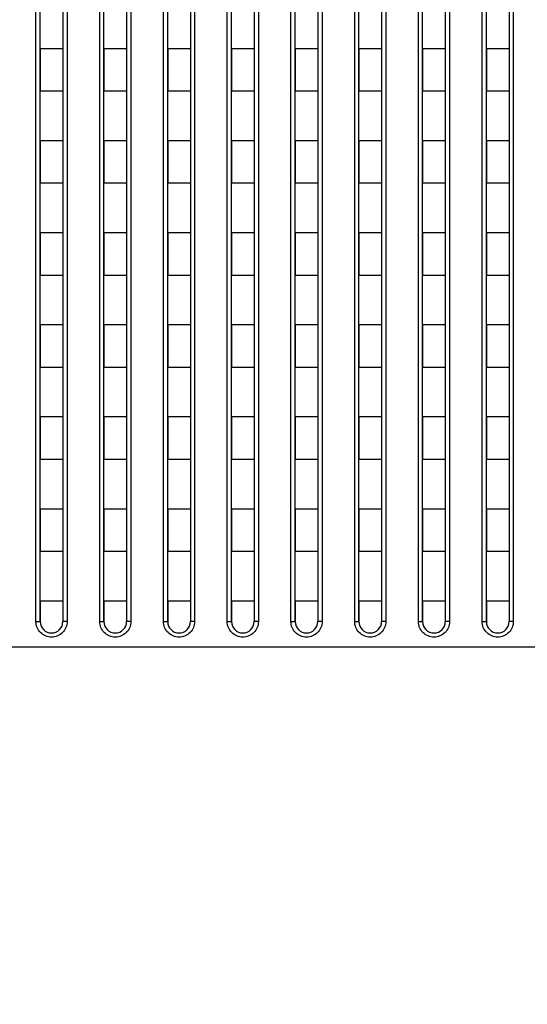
# Model space of a CAD drawing. Header units: millimetres. Extents: x -6054 to 364, y -1866 to 3094.
# Tile 124 of 256: x -4190 to -4154, y 802 to 871. Entities that reach past the tile are written whole.
import ezdxf

# ---------------------------------------------------------------- set-up
doc = ezdxf.new("R2010")
doc.units = ezdxf.units.MM
doc.header["$LTSCALE"] = 65.395
doc.header["$PDSIZE"] = 0.05
doc.layers.get('0').update_dxf_attribs({"linetype": 'CONTINUOUS'})
doc.layers.get('Defpoints').update_dxf_attribs({"linetype": 'CONTINUOUS'})
doc.layers.add('DIM', color=3, linetype='CONTINUOUS')
doc.styles.get("Standard").update_dxf_attribs({"font": 'arial.ttf'})
doc.dimstyles.new('ISO-25', dxfattribs={"dimtxt": 2.5, "dimasz": 2.5, "dimexe": 1.25, "dimexo": 0.625, "dimtad": 1, "dimtxsty": 'STANDARD', "dimcen": 2.5, "dimadec": 0, "dimazin": 0, "dimtfac": 1, "dimtmove": 0, "dimatfit": 3, "dimfxl": 1, "dimarcsym": 0})

# ---------------------------------------------------------------- blocks, each defined once
blk = doc.blocks.new('*D1')
at = {"layer": 'Defpoints', "color": 0}
for p in [(-4193.173, 1042.072), (-3593.173, 683.031), (-3593.173, 628.168)]:
    blk.add_point(p, dxfattribs=at)
at = {"layer": 'DIM', "color": 3, "lineweight": -2}
for p, q in [((-4193.173, 1041.447), (-4193.173, 681.781)), ((-3593.173, 628.793), (-3593.173, 684.281)), ((-4178.173, 683.031), (-3608.173, 683.031))]:
    blk.add_line(p, q, dxfattribs=at)
at = {"layer": 'DIM', "color": 3}
for points in [[(-4178.173, 685.531), (-4178.173, 680.531), (-4193.173, 683.031)], [(-3608.173, 680.531), (-3608.173, 685.531), (-3593.173, 683.031)]]:
    blk.add_solid(points, dxfattribs=at)
at = {"layer": 'DIM', "color": 2, "insert": (-3893.173, 700.841), "char_height": 20, "attachment_point": 5}
blk.add_mtext('600  [23,622]', dxfattribs=at)

msp = doc.modelspace()

# ---------------------------------------------------------------- linework, layer by layer
at = {"linetype": 'Continuous'}
for p, q in [((-4189.023, 828.726), (-4189.023, 900.382)), ((-4186.823, 900.382), (-4186.823, 828.726)), ((-4184.523, 828.726), (-4184.523, 900.382)), ((-4182.323, 900.382), (-4182.323, 828.726)), ((-4180.023, 828.726), (-4180.023, 900.382)), ((-4177.823, 900.382), (-4177.823, 828.726)), ((-4175.523, 828.726), (-4175.523, 900.382)), ((-4173.323, 900.382), (-4173.323, 828.726)), ((-4171.023, 828.726), (-4171.023, 900.382)), ((-4168.823, 900.382), (-4168.823, 828.726)), ((-4166.523, 828.726), (-4166.523, 900.382)), ((-4164.323, 900.382), (-4164.323, 828.726)), ((-4162.023, 828.726), (-4162.023, 900.382)), ((-4159.823, 900.382), (-4159.823, 828.726)), ((-4157.523, 828.726), (-4157.523, 900.382)), ((-4155.323, 900.382), (-4155.323, 828.726)), ((-4188.723, 828.718), (-4188.723, 900.184)), ((-4187.123, 900.184), (-4187.123, 828.718)), ((-4184.223, 828.718), (-4184.223, 900.184)), ((-4182.623, 900.184), (-4182.623, 828.718)), ((-4179.723, 828.718), (-4179.723, 900.184)), ((-4178.123, 900.184), (-4178.123, 828.718)), ((-4175.223, 828.718), (-4175.223, 900.184)), ((-4173.623, 900.184), (-4173.623, 828.718)), ((-4170.723, 828.718), (-4170.723, 900.184)), ((-4169.123, 900.184), (-4169.123, 828.718)), ((-4166.223, 828.718), (-4166.223, 900.184)), ((-4164.623, 900.184), (-4164.623, 828.718)), ((-4161.723, 828.718), (-4161.723, 900.184)), ((-4160.123, 900.184), (-4160.123, 828.718)), ((-4157.223, 828.718), (-4157.223, 900.184)), ((-4155.623, 900.184), (-4155.623, 828.718)), ((-4188.723, 869.168), (-4188.723, 866.168)), ((-4188.723, 869.168), (-4188.723, 866.168)), ((-4187.123, 869.168), (-4188.723, 869.168)), ((-4187.123, 869.168), (-4188.723, 869.168)), ((-4187.123, 869.168), (-4187.123, 866.168)), ((-4187.123, 869.168), (-4187.123, 866.168)), ((-4184.223, 869.168), (-4184.223, 866.168)), ((-4184.223, 869.168), (-4184.223, 866.168)), ((-4182.623, 869.168), (-4184.223, 869.168)), ((-4182.623, 869.168), (-4184.223, 869.168)), ((-4182.623, 869.168), (-4182.623, 866.168)), ((-4182.623, 869.168), (-4182.623, 866.168)), ((-4179.723, 869.168), (-4179.723, 866.168)), ((-4179.723, 869.168), (-4179.723, 866.168)), ((-4178.123, 869.168), (-4179.723, 869.168)), ((-4178.123, 869.168), (-4179.723, 869.168)), ((-4178.123, 869.168), (-4178.123, 866.168)), ((-4178.123, 869.168), (-4178.123, 866.168)), ((-4175.223, 869.168), (-4175.223, 866.168)), ((-4175.223, 869.168), (-4175.223, 866.168)), ((-4173.623, 869.168), (-4175.223, 869.168)), ((-4173.623, 869.168), (-4175.223, 869.168)), ((-4173.623, 869.168), (-4173.623, 866.168)), ((-4173.623, 869.168), (-4173.623, 866.168)), ((-4170.723, 869.168), (-4170.723, 866.168)), ((-4170.723, 869.168), (-4170.723, 866.168)), ((-4169.123, 869.168), (-4170.723, 869.168)), ((-4169.123, 869.168), (-4170.723, 869.168)), ((-4169.123, 869.168), (-4169.123, 866.168)), ((-4169.123, 869.168), (-4169.123, 866.168)), ((-4166.223, 869.168), (-4166.223, 866.168)), ((-4166.223, 869.168), (-4166.223, 866.168)), ((-4164.623, 869.168), (-4166.223, 869.168)), ((-4164.623, 869.168), (-4166.223, 869.168)), ((-4164.623, 869.168), (-4164.623, 866.168)), ((-4164.623, 869.168), (-4164.623, 866.168)), ((-4161.723, 869.168), (-4161.723, 866.168)), ((-4161.723, 869.168), (-4161.723, 866.168)), ((-4160.123, 869.168), (-4161.723, 869.168)), ((-4160.123, 869.168), (-4161.723, 869.168)), ((-4160.123, 869.168), (-4160.123, 866.168)), ((-4160.123, 869.168), (-4160.123, 866.168)), ((-4157.223, 869.168), (-4157.223, 866.168)), ((-4157.223, 869.168), (-4157.223, 866.168)), ((-4155.623, 869.168), (-4157.223, 869.168)), ((-4155.623, 869.168), (-4157.223, 869.168)), ((-4155.623, 869.168), (-4155.623, 866.168)), ((-4155.623, 869.168), (-4155.623, 866.168)), ((-4187.123, 866.168), (-4188.723, 866.168)), ((-4187.123, 866.168), (-4188.723, 866.168)), ((-4182.623, 866.168), (-4184.223, 866.168)), ((-4182.623, 866.168), (-4184.223, 866.168)), ((-4178.123, 866.168), (-4179.723, 866.168)), ((-4178.123, 866.168), (-4179.723, 866.168)), ((-4173.623, 866.168), (-4175.223, 866.168)), ((-4173.623, 866.168), (-4175.223, 866.168)), ((-4169.123, 866.168), (-4170.723, 866.168)), ((-4169.123, 866.168), (-4170.723, 866.168)), ((-4164.623, 866.168), (-4166.223, 866.168)), ((-4164.623, 866.168), (-4166.223, 866.168)), ((-4160.123, 866.168), (-4161.723, 866.168)), ((-4160.123, 866.168), (-4161.723, 866.168)), ((-4155.623, 866.168), (-4157.223, 866.168)), ((-4155.623, 866.168), (-4157.223, 866.168)), ((-4188.723, 862.668), (-4188.723, 859.668)), ((-4188.723, 862.668), (-4188.723, 859.668)), ((-4187.123, 862.668), (-4188.723, 862.668)), ((-4187.123, 862.668), (-4188.723, 862.668)), ((-4187.123, 862.668), (-4187.123, 859.668)), ((-4187.123, 862.668), (-4187.123, 859.668)), ((-4184.223, 862.668), (-4184.223, 859.668)), ((-4184.223, 862.668), (-4184.223, 859.668)), ((-4182.623, 862.668), (-4184.223, 862.668)), ((-4182.623, 862.668), (-4184.223, 862.668)), ((-4182.623, 862.668), (-4182.623, 859.668)), ((-4182.623, 862.668), (-4182.623, 859.668)), ((-4179.723, 862.668), (-4179.723, 859.668)), ((-4179.723, 862.668), (-4179.723, 859.668)), ((-4178.123, 862.668), (-4179.723, 862.668)), ((-4178.123, 862.668), (-4179.723, 862.668)), ((-4178.123, 862.668), (-4178.123, 859.668)), ((-4178.123, 862.668), (-4178.123, 859.668)), ((-4175.223, 862.668), (-4175.223, 859.668)), ((-4175.223, 862.668), (-4175.223, 859.668)), ((-4173.623, 862.668), (-4175.223, 862.668)), ((-4173.623, 862.668), (-4175.223, 862.668)), ((-4173.623, 862.668), (-4173.623, 859.668)), ((-4173.623, 862.668), (-4173.623, 859.668)), ((-4170.723, 862.668), (-4170.723, 859.668)), ((-4170.723, 862.668), (-4170.723, 859.668)), ((-4169.123, 862.668), (-4170.723, 862.668)), ((-4169.123, 862.668), (-4170.723, 862.668)), ((-4169.123, 862.668), (-4169.123, 859.668)), ((-4169.123, 862.668), (-4169.123, 859.668)), ((-4166.223, 862.668), (-4166.223, 859.668)), ((-4166.223, 862.668), (-4166.223, 859.668)), ((-4164.623, 862.668), (-4166.223, 862.668)), ((-4164.623, 862.668), (-4166.223, 862.668)), ((-4164.623, 862.668), (-4164.623, 859.668)), ((-4164.623, 862.668), (-4164.623, 859.668)), ((-4161.723, 862.668), (-4161.723, 859.668)), ((-4161.723, 862.668), (-4161.723, 859.668)), ((-4160.123, 862.668), (-4161.723, 862.668)), ((-4160.123, 862.668), (-4161.723, 862.668)), ((-4160.123, 862.668), (-4160.123, 859.668)), ((-4160.123, 862.668), (-4160.123, 859.668)), ((-4157.223, 862.668), (-4157.223, 859.668)), ((-4157.223, 862.668), (-4157.223, 859.668)), ((-4155.623, 862.668), (-4157.223, 862.668)), ((-4155.623, 862.668), (-4157.223, 862.668)), ((-4155.623, 862.668), (-4155.623, 859.668)), ((-4155.623, 862.668), (-4155.623, 859.668)), ((-4187.123, 859.668), (-4188.723, 859.668)), ((-4187.123, 859.668), (-4188.723, 859.668)), ((-4182.623, 859.668), (-4184.223, 859.668)), ((-4182.623, 859.668), (-4184.223, 859.668)), ((-4178.123, 859.668), (-4179.723, 859.668)), ((-4178.123, 859.668), (-4179.723, 859.668)), ((-4173.623, 859.668), (-4175.223, 859.668)), ((-4173.623, 859.668), (-4175.223, 859.668)), ((-4169.123, 859.668), (-4170.723, 859.668)), ((-4169.123, 859.668), (-4170.723, 859.668)), ((-4164.623, 859.668), (-4166.223, 859.668)), ((-4164.623, 859.668), (-4166.223, 859.668)), ((-4160.123, 859.668), (-4161.723, 859.668)), ((-4160.123, 859.668), (-4161.723, 859.668)), ((-4155.623, 859.668), (-4157.223, 859.668)), ((-4155.623, 859.668), (-4157.223, 859.668)), ((-4188.723, 856.168), (-4188.723, 853.168)), ((-4188.723, 856.168), (-4188.723, 853.168)), ((-4187.123, 856.168), (-4188.723, 856.168)), ((-4187.123, 856.168), (-4188.723, 856.168)), ((-4187.123, 856.168), (-4187.123, 853.168)), ((-4187.123, 856.168), (-4187.123, 853.168)), ((-4184.223, 856.168), (-4184.223, 853.168)), ((-4184.223, 856.168), (-4184.223, 853.168)), ((-4182.623, 856.168), (-4184.223, 856.168)), ((-4182.623, 856.168), (-4184.223, 856.168)), ((-4182.623, 856.168), (-4182.623, 853.168)), ((-4182.623, 856.168), (-4182.623, 853.168)), ((-4179.723, 856.168), (-4179.723, 853.168)), ((-4179.723, 856.168), (-4179.723, 853.168)), ((-4178.123, 856.168), (-4179.723, 856.168)), ((-4178.123, 856.168), (-4179.723, 856.168)), ((-4178.123, 856.168), (-4178.123, 853.168)), ((-4178.123, 856.168), (-4178.123, 853.168)), ((-4175.223, 856.168), (-4175.223, 853.168)), ((-4175.223, 856.168), (-4175.223, 853.168)), ((-4173.623, 856.168), (-4175.223, 856.168)), ((-4173.623, 856.168), (-4175.223, 856.168)), ((-4173.623, 856.168), (-4173.623, 853.168)), ((-4173.623, 856.168), (-4173.623, 853.168)), ((-4170.723, 856.168), (-4170.723, 853.168)), ((-4170.723, 856.168), (-4170.723, 853.168)), ((-4169.123, 856.168), (-4170.723, 856.168)), ((-4169.123, 856.168), (-4170.723, 856.168)), ((-4169.123, 856.168), (-4169.123, 853.168)), ((-4169.123, 856.168), (-4169.123, 853.168)), ((-4166.223, 856.168), (-4166.223, 853.168)), ((-4166.223, 856.168), (-4166.223, 853.168)), ((-4164.623, 856.168), (-4166.223, 856.168)), ((-4164.623, 856.168), (-4166.223, 856.168)), ((-4164.623, 856.168), (-4164.623, 853.168)), ((-4164.623, 856.168), (-4164.623, 853.168)), ((-4161.723, 856.168), (-4161.723, 853.168)), ((-4161.723, 856.168), (-4161.723, 853.168)), ((-4160.123, 856.168), (-4161.723, 856.168)), ((-4160.123, 856.168), (-4161.723, 856.168)), ((-4160.123, 856.168), (-4160.123, 853.168)), ((-4160.123, 856.168), (-4160.123, 853.168)), ((-4157.223, 856.168), (-4157.223, 853.168)), ((-4157.223, 856.168), (-4157.223, 853.168)), ((-4155.623, 856.168), (-4157.223, 856.168)), ((-4155.623, 856.168), (-4157.223, 856.168)), ((-4155.623, 856.168), (-4155.623, 853.168)), ((-4155.623, 856.168), (-4155.623, 853.168)), ((-4187.123, 853.168), (-4188.723, 853.168)), ((-4187.123, 853.168), (-4188.723, 853.168)), ((-4182.623, 853.168), (-4184.223, 853.168)), ((-4182.623, 853.168), (-4184.223, 853.168)), ((-4178.123, 853.168), (-4179.723, 853.168)), ((-4178.123, 853.168), (-4179.723, 853.168)), ((-4173.623, 853.168), (-4175.223, 853.168)), ((-4173.623, 853.168), (-4175.223, 853.168)), ((-4169.123, 853.168), (-4170.723, 853.168)), ((-4169.123, 853.168), (-4170.723, 853.168)), ((-4164.623, 853.168), (-4166.223, 853.168)), ((-4164.623, 853.168), (-4166.223, 853.168)), ((-4160.123, 853.168), (-4161.723, 853.168)), ((-4160.123, 853.168), (-4161.723, 853.168)), ((-4155.623, 853.168), (-4157.223, 853.168)), ((-4155.623, 853.168), (-4157.223, 853.168)), ((-4188.723, 849.668), (-4188.723, 846.668)), ((-4188.723, 849.668), (-4188.723, 846.668)), ((-4187.123, 849.668), (-4188.723, 849.668)), ((-4187.123, 849.668), (-4188.723, 849.668)), ((-4187.123, 849.668), (-4187.123, 846.668)), ((-4187.123, 849.668), (-4187.123, 846.668)), ((-4184.223, 849.668), (-4184.223, 846.668)), ((-4184.223, 849.668), (-4184.223, 846.668)), ((-4182.623, 849.668), (-4184.223, 849.668)), ((-4182.623, 849.668), (-4184.223, 849.668)), ((-4182.623, 849.668), (-4182.623, 846.668)), ((-4182.623, 849.668), (-4182.623, 846.668)), ((-4179.723, 849.668), (-4179.723, 846.668)), ((-4179.723, 849.668), (-4179.723, 846.668)), ((-4178.123, 849.668), (-4179.723, 849.668)), ((-4178.123, 849.668), (-4179.723, 849.668)), ((-4178.123, 849.668), (-4178.123, 846.668)), ((-4178.123, 849.668), (-4178.123, 846.668)), ((-4175.223, 849.668), (-4175.223, 846.668)), ((-4175.223, 849.668), (-4175.223, 846.668)), ((-4173.623, 849.668), (-4175.223, 849.668)), ((-4173.623, 849.668), (-4175.223, 849.668)), ((-4173.623, 849.668), (-4173.623, 846.668)), ((-4173.623, 849.668), (-4173.623, 846.668)), ((-4170.723, 849.668), (-4170.723, 846.668)), ((-4170.723, 849.668), (-4170.723, 846.668)), ((-4169.123, 849.668), (-4170.723, 849.668)), ((-4169.123, 849.668), (-4170.723, 849.668)), ((-4169.123, 849.668), (-4169.123, 846.668)), ((-4169.123, 849.668), (-4169.123, 846.668)), ((-4166.223, 849.668), (-4166.223, 846.668)), ((-4166.223, 849.668), (-4166.223, 846.668)), ((-4164.623, 849.668), (-4166.223, 849.668)), ((-4164.623, 849.668), (-4166.223, 849.668)), ((-4164.623, 849.668), (-4164.623, 846.668)), ((-4164.623, 849.668), (-4164.623, 846.668)), ((-4161.723, 849.668), (-4161.723, 846.668)), ((-4161.723, 849.668), (-4161.723, 846.668)), ((-4160.123, 849.668), (-4161.723, 849.668)), ((-4160.123, 849.668), (-4161.723, 849.668)), ((-4160.123, 849.668), (-4160.123, 846.668)), ((-4160.123, 849.668), (-4160.123, 846.668)), ((-4157.223, 849.668), (-4157.223, 846.668)), ((-4157.223, 849.668), (-4157.223, 846.668)), ((-4155.623, 849.668), (-4157.223, 849.668)), ((-4155.623, 849.668), (-4157.223, 849.668)), ((-4155.623, 849.668), (-4155.623, 846.668)), ((-4155.623, 849.668), (-4155.623, 846.668)), ((-4187.123, 846.668), (-4188.723, 846.668)), ((-4187.123, 846.668), (-4188.723, 846.668)), ((-4182.623, 846.668), (-4184.223, 846.668)), ((-4182.623, 846.668), (-4184.223, 846.668)), ((-4178.123, 846.668), (-4179.723, 846.668)), ((-4178.123, 846.668), (-4179.723, 846.668)), ((-4173.623, 846.668), (-4175.223, 846.668)), ((-4173.623, 846.668), (-4175.223, 846.668)), ((-4169.123, 846.668), (-4170.723, 846.668)), ((-4169.123, 846.668), (-4170.723, 846.668)), ((-4164.623, 846.668), (-4166.223, 846.668)), ((-4164.623, 846.668), (-4166.223, 846.668)), ((-4160.123, 846.668), (-4161.723, 846.668)), ((-4160.123, 846.668), (-4161.723, 846.668)), ((-4155.623, 846.668), (-4157.223, 846.668)), ((-4155.623, 846.668), (-4157.223, 846.668)), ((-4188.723, 843.168), (-4188.723, 840.168)), ((-4188.723, 843.168), (-4188.723, 840.168)), ((-4187.123, 843.168), (-4188.723, 843.168)), ((-4187.123, 843.168), (-4188.723, 843.168)), ((-4187.123, 843.168), (-4187.123, 840.168)), ((-4187.123, 843.168), (-4187.123, 840.168)), ((-4184.223, 843.168), (-4184.223, 840.168)), ((-4184.223, 843.168), (-4184.223, 840.168)), ((-4182.623, 843.168), (-4184.223, 843.168)), ((-4182.623, 843.168), (-4184.223, 843.168)), ((-4182.623, 843.168), (-4182.623, 840.168)), ((-4182.623, 843.168), (-4182.623, 840.168)), ((-4179.723, 843.168), (-4179.723, 840.168)), ((-4179.723, 843.168), (-4179.723, 840.168)), ((-4178.123, 843.168), (-4179.723, 843.168)), ((-4178.123, 843.168), (-4179.723, 843.168)), ((-4178.123, 843.168), (-4178.123, 840.168)), ((-4178.123, 843.168), (-4178.123, 840.168)), ((-4175.223, 843.168), (-4175.223, 840.168)), ((-4175.223, 843.168), (-4175.223, 840.168)), ((-4173.623, 843.168), (-4175.223, 843.168)), ((-4173.623, 843.168), (-4175.223, 843.168)), ((-4173.623, 843.168), (-4173.623, 840.168)), ((-4173.623, 843.168), (-4173.623, 840.168)), ((-4170.723, 843.168), (-4170.723, 840.168)), ((-4170.723, 843.168), (-4170.723, 840.168)), ((-4169.123, 843.168), (-4170.723, 843.168)), ((-4169.123, 843.168), (-4170.723, 843.168)), ((-4169.123, 843.168), (-4169.123, 840.168)), ((-4169.123, 843.168), (-4169.123, 840.168)), ((-4166.223, 843.168), (-4166.223, 840.168)), ((-4166.223, 843.168), (-4166.223, 840.168)), ((-4164.623, 843.168), (-4166.223, 843.168)), ((-4164.623, 843.168), (-4166.223, 843.168)), ((-4164.623, 843.168), (-4164.623, 840.168)), ((-4164.623, 843.168), (-4164.623, 840.168)), ((-4161.723, 843.168), (-4161.723, 840.168)), ((-4161.723, 843.168), (-4161.723, 840.168)), ((-4160.123, 843.168), (-4161.723, 843.168)), ((-4160.123, 843.168), (-4161.723, 843.168)), ((-4160.123, 843.168), (-4160.123, 840.168)), ((-4160.123, 843.168), (-4160.123, 840.168)), ((-4157.223, 843.168), (-4157.223, 840.168)), ((-4157.223, 843.168), (-4157.223, 840.168)), ((-4155.623, 843.168), (-4157.223, 843.168)), ((-4155.623, 843.168), (-4157.223, 843.168)), ((-4155.623, 843.168), (-4155.623, 840.168)), ((-4155.623, 843.168), (-4155.623, 840.168)), ((-4187.123, 840.168), (-4188.723, 840.168)), ((-4187.123, 840.168), (-4188.723, 840.168)), ((-4182.623, 840.168), (-4184.223, 840.168)), ((-4182.623, 840.168), (-4184.223, 840.168)), ((-4178.123, 840.168), (-4179.723, 840.168)), ((-4178.123, 840.168), (-4179.723, 840.168)), ((-4173.623, 840.168), (-4175.223, 840.168)), ((-4173.623, 840.168), (-4175.223, 840.168)), ((-4169.123, 840.168), (-4170.723, 840.168)), ((-4169.123, 840.168), (-4170.723, 840.168)), ((-4164.623, 840.168), (-4166.223, 840.168)), ((-4164.623, 840.168), (-4166.223, 840.168)), ((-4160.123, 840.168), (-4161.723, 840.168)), ((-4160.123, 840.168), (-4161.723, 840.168)), ((-4155.623, 840.168), (-4157.223, 840.168)), ((-4155.623, 840.168), (-4157.223, 840.168)), ((-4188.723, 836.668), (-4188.723, 833.668)), ((-4188.723, 836.668), (-4188.723, 833.668)), ((-4187.123, 836.668), (-4188.723, 836.668)), ((-4187.123, 836.668), (-4188.723, 836.668)), ((-4187.123, 836.668), (-4187.123, 833.668)), ((-4187.123, 836.668), (-4187.123, 833.668)), ((-4184.223, 836.668), (-4184.223, 833.668)), ((-4184.223, 836.668), (-4184.223, 833.668)), ((-4182.623, 836.668), (-4184.223, 836.668)), ((-4182.623, 836.668), (-4184.223, 836.668)), ((-4182.623, 836.668), (-4182.623, 833.668)), ((-4182.623, 836.668), (-4182.623, 833.668)), ((-4179.723, 836.668), (-4179.723, 833.668)), ((-4179.723, 836.668), (-4179.723, 833.668)), ((-4178.123, 836.668), (-4179.723, 836.668)), ((-4178.123, 836.668), (-4179.723, 836.668)), ((-4178.123, 836.668), (-4178.123, 833.668)), ((-4178.123, 836.668), (-4178.123, 833.668)), ((-4175.223, 836.668), (-4175.223, 833.668)), ((-4175.223, 836.668), (-4175.223, 833.668)), ((-4173.623, 836.668), (-4175.223, 836.668)), ((-4173.623, 836.668), (-4175.223, 836.668)), ((-4173.623, 836.668), (-4173.623, 833.668)), ((-4173.623, 836.668), (-4173.623, 833.668)), ((-4170.723, 836.668), (-4170.723, 833.668)), ((-4170.723, 836.668), (-4170.723, 833.668)), ((-4169.123, 836.668), (-4170.723, 836.668)), ((-4169.123, 836.668), (-4170.723, 836.668)), ((-4169.123, 836.668), (-4169.123, 833.668)), ((-4169.123, 836.668), (-4169.123, 833.668)), ((-4166.223, 836.668), (-4166.223, 833.668)), ((-4166.223, 836.668), (-4166.223, 833.668)), ((-4164.623, 836.668), (-4166.223, 836.668)), ((-4164.623, 836.668), (-4166.223, 836.668)), ((-4164.623, 836.668), (-4164.623, 833.668)), ((-4164.623, 836.668), (-4164.623, 833.668)), ((-4161.723, 836.668), (-4161.723, 833.668)), ((-4161.723, 836.668), (-4161.723, 833.668)), ((-4160.123, 836.668), (-4161.723, 836.668)), ((-4160.123, 836.668), (-4161.723, 836.668)), ((-4160.123, 836.668), (-4160.123, 833.668)), ((-4160.123, 836.668), (-4160.123, 833.668)), ((-4157.223, 836.668), (-4157.223, 833.668)), ((-4157.223, 836.668), (-4157.223, 833.668)), ((-4155.623, 836.668), (-4157.223, 836.668)), ((-4155.623, 836.668), (-4157.223, 836.668)), ((-4155.623, 836.668), (-4155.623, 833.668)), ((-4155.623, 836.668), (-4155.623, 833.668)), ((-4187.123, 833.668), (-4188.723, 833.668)), ((-4187.123, 833.668), (-4188.723, 833.668)), ((-4182.623, 833.668), (-4184.223, 833.668)), ((-4182.623, 833.668), (-4184.223, 833.668)), ((-4178.123, 833.668), (-4179.723, 833.668)), ((-4178.123, 833.668), (-4179.723, 833.668)), ((-4173.623, 833.668), (-4175.223, 833.668)), ((-4173.623, 833.668), (-4175.223, 833.668)), ((-4169.123, 833.668), (-4170.723, 833.668)), ((-4169.123, 833.668), (-4170.723, 833.668)), ((-4164.623, 833.668), (-4166.223, 833.668)), ((-4164.623, 833.668), (-4166.223, 833.668)), ((-4160.123, 833.668), (-4161.723, 833.668)), ((-4160.123, 833.668), (-4161.723, 833.668)), ((-4155.623, 833.668), (-4157.223, 833.668)), ((-4155.623, 833.668), (-4157.223, 833.668)), ((-4188.723, 830.168), (-4188.723, 828.718)), ((-4188.723, 830.168), (-4188.723, 828.718)), ((-4187.123, 830.168), (-4188.723, 830.168)), ((-4187.123, 830.168), (-4188.723, 830.168)), ((-4187.123, 830.168), (-4187.123, 828.718)), ((-4187.123, 830.168), (-4187.123, 828.718)), ((-4184.223, 830.168), (-4184.223, 828.718)), ((-4184.223, 830.168), (-4184.223, 828.718)), ((-4182.623, 830.168), (-4184.223, 830.168)), ((-4182.623, 830.168), (-4184.223, 830.168)), ((-4182.623, 830.168), (-4182.623, 828.718)), ((-4182.623, 830.168), (-4182.623, 828.718)), ((-4179.723, 830.168), (-4179.723, 828.718)), ((-4179.723, 830.168), (-4179.723, 828.718)), ((-4178.123, 830.168), (-4179.723, 830.168)), ((-4178.123, 830.168), (-4179.723, 830.168)), ((-4178.123, 830.168), (-4178.123, 828.718)), ((-4178.123, 830.168), (-4178.123, 828.718)), ((-4175.223, 830.168), (-4175.223, 828.718)), ((-4175.223, 830.168), (-4175.223, 828.718)), ((-4173.623, 830.168), (-4175.223, 830.168)), ((-4173.623, 830.168), (-4175.223, 830.168)), ((-4173.623, 830.168), (-4173.623, 828.718)), ((-4173.623, 830.168), (-4173.623, 828.718)), ((-4170.723, 830.168), (-4170.723, 828.718)), ((-4170.723, 830.168), (-4170.723, 828.718)), ((-4169.123, 830.168), (-4170.723, 830.168)), ((-4169.123, 830.168), (-4170.723, 830.168)), ((-4169.123, 830.168), (-4169.123, 828.718)), ((-4169.123, 830.168), (-4169.123, 828.718)), ((-4166.223, 830.168), (-4166.223, 828.718)), ((-4166.223, 830.168), (-4166.223, 828.718)), ((-4164.623, 830.168), (-4166.223, 830.168)), ((-4164.623, 830.168), (-4166.223, 830.168)), ((-4164.623, 830.168), (-4164.623, 828.718)), ((-4164.623, 830.168), (-4164.623, 828.718)), ((-4161.723, 830.168), (-4161.723, 828.718)), ((-4161.723, 830.168), (-4161.723, 828.718)), ((-4160.123, 830.168), (-4161.723, 830.168)), ((-4160.123, 830.168), (-4161.723, 830.168)), ((-4160.123, 830.168), (-4160.123, 828.718)), ((-4160.123, 830.168), (-4160.123, 828.718)), ((-4157.223, 830.168), (-4157.223, 828.718)), ((-4157.223, 830.168), (-4157.223, 828.718)), ((-4155.623, 830.168), (-4157.223, 830.168)), ((-4155.623, 830.168), (-4157.223, 830.168)), ((-4155.623, 830.168), (-4155.623, 828.718)), ((-4155.623, 830.168), (-4155.623, 828.718)), ((-3352.019, 826.918), (-4434.328, 826.918))]:
    msp.add_line(p, q, dxfattribs=at)
for centre, start, end in [((-4187.923, 828.718), 180, 360), ((-4187.923, 828.718), 180.00124, 359.99876), ((-4187.923, 828.718), 180.00124, 359.99876), ((-4183.423, 828.718), 180, 360), ((-4183.423, 828.718), 180.00124, 359.99876), ((-4183.423, 828.718), 180.00124, 359.99876), ((-4178.923, 828.718), 180, 360), ((-4178.923, 828.718), 180.00124, 359.99876), ((-4178.923, 828.718), 180.00124, 359.99876), ((-4174.423, 828.718), 180, 360), ((-4174.423, 828.718), 180.00124, 359.99876), ((-4174.423, 828.718), 180.00124, 359.99876), ((-4169.923, 828.718), 180, 360), ((-4169.923, 828.718), 180.00124, 359.99876), ((-4169.923, 828.718), 180.00124, 359.99876), ((-4165.423, 828.718), 180, 360), ((-4165.423, 828.718), 180.00124, 359.99876), ((-4165.423, 828.718), 180.00124, 359.99876), ((-4160.923, 828.718), 180, 360), ((-4160.923, 828.718), 180.00124, 359.99876), ((-4160.923, 828.718), 180.00124, 359.99876), ((-4156.423, 828.718), 180, 360), ((-4156.423, 828.718), 180.00124, 359.99876), ((-4156.423, 828.718), 180.00124, 359.99876)]:
    msp.add_arc(centre, 0.8, start, end, dxfattribs=at)
for points, knots in [([(-4186.823, 828.726), (-4186.823, 828.583), (-4186.88, 828.293), (-4187.124, 827.925), (-4187.49, 827.679), (-4187.923, 827.592), (-4188.356, 827.679), (-4188.722, 827.925), (-4188.966, 828.293), (-4189.023, 828.583), (-4189.023, 828.726)], [0, 0, 0, 0, 0.124989, 0.249991, 0.374997, 0.5, 0.625003, 0.750008, 0.875011, 1, 1, 1, 1]), ([(-4189.023, 828.726), (-4188.985, 828.726), (-4188.929, 828.726), (-4188.859, 828.725), (-4188.814, 828.724), (-4188.777, 828.722), (-4188.752, 828.721), (-4188.737, 828.72), (-4188.73, 828.72), (-4188.726, 828.719), (-4188.723, 828.718), (-4188.723, 828.718)], [0, 0, 0, 0, 0.382157, 0.554824, 0.706188, 0.830445, 0.922843, 0.955953, 0.979901, 0.994515, 1, 1, 1, 1]), ([(-4186.823, 828.726), (-4186.861, 828.726), (-4186.917, 828.726), (-4186.988, 828.725), (-4187.033, 828.724), (-4187.069, 828.722), (-4187.094, 828.721), (-4187.109, 828.72), (-4187.117, 828.72), (-4187.12, 828.719), (-4187.123, 828.718), (-4187.123, 828.718)], [0, 0, 0, 0, 0.382157, 0.554824, 0.706188, 0.830445, 0.922843, 0.955953, 0.979901, 0.994515, 1, 1, 1, 1]), ([(-4182.323, 828.726), (-4182.323, 828.583), (-4182.38, 828.293), (-4182.624, 827.925), (-4182.99, 827.679), (-4183.423, 827.592), (-4183.856, 827.679), (-4184.222, 827.925), (-4184.466, 828.293), (-4184.523, 828.583), (-4184.523, 828.726)], [0, 0, 0, 0, 0.124989, 0.249991, 0.374997, 0.5, 0.625003, 0.750008, 0.875011, 1, 1, 1, 1]), ([(-4184.523, 828.726), (-4184.485, 828.726), (-4184.429, 828.726), (-4184.359, 828.725), (-4184.314, 828.724), (-4184.277, 828.722), (-4184.252, 828.721), (-4184.237, 828.72), (-4184.23, 828.72), (-4184.226, 828.719), (-4184.223, 828.718), (-4184.223, 828.718)], [0, 0, 0, 0, 0.382157, 0.554824, 0.706188, 0.830445, 0.922843, 0.955953, 0.979901, 0.994515, 1, 1, 1, 1]), ([(-4182.323, 828.726), (-4182.361, 828.726), (-4182.417, 828.726), (-4182.488, 828.725), (-4182.533, 828.724), (-4182.569, 828.722), (-4182.594, 828.721), (-4182.609, 828.72), (-4182.617, 828.72), (-4182.62, 828.719), (-4182.623, 828.718), (-4182.623, 828.718)], [0, 0, 0, 0, 0.382157, 0.554824, 0.706188, 0.830445, 0.922843, 0.955953, 0.979901, 0.994515, 1, 1, 1, 1]), ([(-4177.823, 828.726), (-4177.823, 828.583), (-4177.88, 828.293), (-4178.124, 827.925), (-4178.49, 827.679), (-4178.923, 827.592), (-4179.356, 827.679), (-4179.722, 827.925), (-4179.966, 828.293), (-4180.023, 828.583), (-4180.023, 828.726)], [0, 0, 0, 0, 0.124989, 0.249991, 0.374997, 0.5, 0.625003, 0.750008, 0.875011, 1, 1, 1, 1]), ([(-4180.023, 828.726), (-4179.985, 828.726), (-4179.929, 828.726), (-4179.859, 828.725), (-4179.814, 828.724), (-4179.777, 828.722), (-4179.752, 828.721), (-4179.737, 828.72), (-4179.73, 828.72), (-4179.726, 828.719), (-4179.723, 828.718), (-4179.723, 828.718)], [0, 0, 0, 0, 0.382157, 0.554824, 0.706188, 0.830445, 0.922843, 0.955953, 0.979901, 0.994515, 1, 1, 1, 1]), ([(-4177.823, 828.726), (-4177.861, 828.726), (-4177.917, 828.726), (-4177.988, 828.725), (-4178.033, 828.724), (-4178.069, 828.722), (-4178.094, 828.721), (-4178.109, 828.72), (-4178.117, 828.72), (-4178.12, 828.719), (-4178.123, 828.718), (-4178.123, 828.718)], [0, 0, 0, 0, 0.382157, 0.554824, 0.706188, 0.830445, 0.922843, 0.955953, 0.979901, 0.994515, 1, 1, 1, 1]), ([(-4173.323, 828.726), (-4173.323, 828.583), (-4173.38, 828.293), (-4173.624, 827.925), (-4173.99, 827.679), (-4174.423, 827.592), (-4174.856, 827.679), (-4175.222, 827.925), (-4175.466, 828.293), (-4175.523, 828.583), (-4175.523, 828.726)], [0, 0, 0, 0, 0.124989, 0.249991, 0.374997, 0.5, 0.625003, 0.750008, 0.875011, 1, 1, 1, 1]), ([(-4175.523, 828.726), (-4175.485, 828.726), (-4175.429, 828.726), (-4175.359, 828.725), (-4175.314, 828.724), (-4175.277, 828.722), (-4175.252, 828.721), (-4175.237, 828.72), (-4175.23, 828.72), (-4175.226, 828.719), (-4175.223, 828.718), (-4175.223, 828.718)], [0, 0, 0, 0, 0.382157, 0.554824, 0.706188, 0.830445, 0.922843, 0.955953, 0.979901, 0.994515, 1, 1, 1, 1]), ([(-4173.323, 828.726), (-4173.361, 828.726), (-4173.417, 828.726), (-4173.488, 828.725), (-4173.533, 828.724), (-4173.569, 828.722), (-4173.594, 828.721), (-4173.609, 828.72), (-4173.617, 828.72), (-4173.62, 828.719), (-4173.623, 828.718), (-4173.623, 828.718)], [0, 0, 0, 0, 0.382157, 0.554824, 0.706188, 0.830445, 0.922843, 0.955953, 0.979901, 0.994515, 1, 1, 1, 1]), ([(-4168.823, 828.726), (-4168.823, 828.583), (-4168.88, 828.293), (-4169.124, 827.925), (-4169.49, 827.679), (-4169.923, 827.592), (-4170.356, 827.679), (-4170.722, 827.925), (-4170.966, 828.293), (-4171.023, 828.583), (-4171.023, 828.726)], [0, 0, 0, 0, 0.124989, 0.249991, 0.374997, 0.5, 0.625003, 0.750008, 0.875011, 1, 1, 1, 1]), ([(-4171.023, 828.726), (-4170.985, 828.726), (-4170.929, 828.726), (-4170.859, 828.725), (-4170.814, 828.724), (-4170.777, 828.722), (-4170.752, 828.721), (-4170.737, 828.72), (-4170.73, 828.72), (-4170.726, 828.719), (-4170.723, 828.718), (-4170.723, 828.718)], [0, 0, 0, 0, 0.382157, 0.554824, 0.706188, 0.830445, 0.922843, 0.955953, 0.979901, 0.994515, 1, 1, 1, 1]), ([(-4168.823, 828.726), (-4168.861, 828.726), (-4168.917, 828.726), (-4168.988, 828.725), (-4169.033, 828.724), (-4169.069, 828.722), (-4169.094, 828.721), (-4169.109, 828.72), (-4169.117, 828.72), (-4169.12, 828.719), (-4169.123, 828.718), (-4169.123, 828.718)], [0, 0, 0, 0, 0.382157, 0.554824, 0.706188, 0.830445, 0.922843, 0.955953, 0.979901, 0.994515, 1, 1, 1, 1]), ([(-4164.323, 828.726), (-4164.323, 828.583), (-4164.38, 828.293), (-4164.624, 827.925), (-4164.99, 827.679), (-4165.423, 827.592), (-4165.856, 827.679), (-4166.222, 827.925), (-4166.466, 828.293), (-4166.523, 828.583), (-4166.523, 828.726)], [0, 0, 0, 0, 0.124989, 0.249991, 0.374997, 0.5, 0.625003, 0.750008, 0.875011, 1, 1, 1, 1]), ([(-4166.523, 828.726), (-4166.485, 828.726), (-4166.429, 828.726), (-4166.359, 828.725), (-4166.314, 828.724), (-4166.277, 828.722), (-4166.252, 828.721), (-4166.237, 828.72), (-4166.23, 828.72), (-4166.226, 828.719), (-4166.223, 828.718), (-4166.223, 828.718)], [0, 0, 0, 0, 0.382157, 0.554824, 0.706188, 0.830445, 0.922843, 0.955953, 0.979901, 0.994515, 1, 1, 1, 1]), ([(-4164.323, 828.726), (-4164.361, 828.726), (-4164.417, 828.726), (-4164.488, 828.725), (-4164.533, 828.724), (-4164.569, 828.722), (-4164.594, 828.721), (-4164.609, 828.72), (-4164.617, 828.72), (-4164.62, 828.719), (-4164.623, 828.718), (-4164.623, 828.718)], [0, 0, 0, 0, 0.382157, 0.554824, 0.706188, 0.830445, 0.922843, 0.955953, 0.979901, 0.994515, 1, 1, 1, 1]), ([(-4159.823, 828.726), (-4159.823, 828.583), (-4159.88, 828.293), (-4160.124, 827.925), (-4160.49, 827.679), (-4160.923, 827.592), (-4161.356, 827.679), (-4161.722, 827.925), (-4161.966, 828.293), (-4162.023, 828.583), (-4162.023, 828.726)], [0, 0, 0, 0, 0.124989, 0.249991, 0.374997, 0.5, 0.625003, 0.750008, 0.875011, 1, 1, 1, 1]), ([(-4162.023, 828.726), (-4161.985, 828.726), (-4161.929, 828.726), (-4161.859, 828.725), (-4161.814, 828.724), (-4161.777, 828.722), (-4161.752, 828.721), (-4161.737, 828.72), (-4161.73, 828.72), (-4161.726, 828.719), (-4161.723, 828.718), (-4161.723, 828.718)], [0, 0, 0, 0, 0.382157, 0.554824, 0.706188, 0.830445, 0.922843, 0.955953, 0.979901, 0.994515, 1, 1, 1, 1]), ([(-4159.823, 828.726), (-4159.861, 828.726), (-4159.917, 828.726), (-4159.988, 828.725), (-4160.033, 828.724), (-4160.069, 828.722), (-4160.094, 828.721), (-4160.109, 828.72), (-4160.117, 828.72), (-4160.12, 828.719), (-4160.123, 828.718), (-4160.123, 828.718)], [0, 0, 0, 0, 0.382157, 0.554824, 0.706188, 0.830445, 0.922843, 0.955953, 0.979901, 0.994515, 1, 1, 1, 1]), ([(-4155.323, 828.726), (-4155.323, 828.583), (-4155.38, 828.293), (-4155.624, 827.925), (-4155.99, 827.679), (-4156.423, 827.592), (-4156.856, 827.679), (-4157.222, 827.925), (-4157.466, 828.293), (-4157.523, 828.583), (-4157.523, 828.726)], [0, 0, 0, 0, 0.124989, 0.249991, 0.374997, 0.5, 0.625003, 0.750008, 0.875011, 1, 1, 1, 1]), ([(-4157.523, 828.726), (-4157.485, 828.726), (-4157.429, 828.726), (-4157.359, 828.725), (-4157.314, 828.724), (-4157.277, 828.722), (-4157.252, 828.721), (-4157.237, 828.72), (-4157.23, 828.72), (-4157.226, 828.719), (-4157.223, 828.718), (-4157.223, 828.718)], [0, 0, 0, 0, 0.382157, 0.554824, 0.706188, 0.830445, 0.922843, 0.955953, 0.979901, 0.994515, 1, 1, 1, 1]), ([(-4155.323, 828.726), (-4155.361, 828.726), (-4155.417, 828.726), (-4155.488, 828.725), (-4155.533, 828.724), (-4155.569, 828.722), (-4155.594, 828.721), (-4155.609, 828.72), (-4155.617, 828.72), (-4155.62, 828.719), (-4155.623, 828.718), (-4155.623, 828.718)], [0, 0, 0, 0, 0.382157, 0.554824, 0.706188, 0.830445, 0.922843, 0.955953, 0.979901, 0.994515, 1, 1, 1, 1])]:
    msp.add_open_spline(points, degree=3, knots=knots, dxfattribs=at)

# ---------------------------------------------------------------- dimensions: what is measured, and where the dimension line sits
at = {"layer": 'DIM'}
dim = msp.add_linear_dim(base=(-3593.173, 683.031), p1=(-4193.173, 1042.072), p2=(-3593.173, 628.168), text='<> []', dimstyle='ISO-25', override={"dimtxt": 20, "dimasz": 15, "dimgap": 5, "dimdec": 0, "dimclrd": 3, "dimclre": 3, "dimclrt": 2, "dimadec": 1, "dimtp": 0.3, "dimtm": 0.3, "dimtofl": 0}, dxfattribs=at)
dim.commit()
dim.dimension.update_dxf_attribs({"geometry": '*D1', "text_midpoint": (-3893.173, 683.031), "dimtype": 160})

doc.saveas('drawing.dxf')
